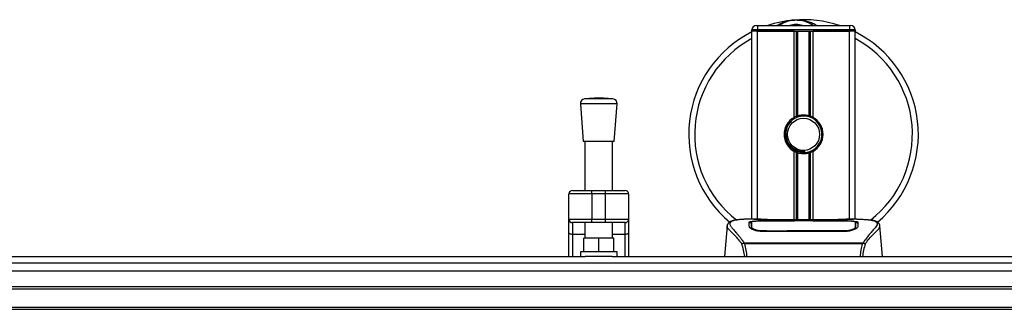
# Model space of a CAD drawing. Header units: millimetres. Extents: x 0 to 420, y 0 to 297.
# Tile 11 of 77: x 164 to 197, y 120 to 130. Entities that reach past the tile are written whole.
import ezdxf

# ---------------------------------------------------------------- set-up
doc = ezdxf.new("R2010")
doc.units = ezdxf.units.MM

msp = doc.modelspace()

# ---------------------------------------------------------------- linework, layer by layer
at = {"color": 7, "linetype": 'Continuous', "lineweight": 25}
for p, q in [((188.13865, 129.14999), (188.13865, 129.18858)), ((188.3316, 129.18858), (188.13865, 129.18858)), ((188.13865, 122.82104), (188.13865, 129.14999)), ((188.3316, 129.14999), (188.13865, 129.14999)), ((188.3316, 129.14999), (188.13865, 129.14999)), ((188.29301, 129.34295), (188.3316, 129.34295)), ((188.3316, 129.34295), (188.3316, 129.18858)), ((188.3316, 129.34295), (191.4189, 129.34295)), ((188.3316, 129.18858), (188.3316, 129.14999)), ((191.4189, 129.18858), (188.3316, 129.18858)), ((189.55494, 129.14999), (188.3316, 129.14999)), ((188.3316, 129.14999), (191.4189, 129.14999)), ((188.3316, 122.82104), (188.3316, 129.14999)), ((189.55494, 126.24933), (189.55494, 129.14999)), ((189.63861, 126.28867), (189.63861, 129.14999)), ((189.68292, 126.30401), (189.68292, 129.14999)), ((190.06758, 126.30401), (190.06758, 129.14999)), ((190.11189, 126.28867), (190.11189, 129.14999)), ((191.4189, 129.14999), (190.19556, 129.14999)), ((190.19556, 126.24933), (190.19556, 129.14999)), ((191.4189, 129.34295), (191.45749, 129.34295)), ((191.4189, 129.34295), (191.4189, 129.18858)), ((191.61185, 129.18858), (191.4189, 129.18858)), ((191.4189, 129.14999), (191.4189, 129.18858)), ((191.61185, 129.14999), (191.4189, 129.14999)), ((191.61185, 129.14999), (191.4189, 129.14999)), ((191.4189, 122.82104), (191.4189, 129.14999)), ((191.61185, 129.18858), (191.61185, 129.14999)), ((191.61185, 122.82104), (191.61185, 129.14999)), ((182.9922, 126.90614), (182.51692, 126.86988)), ((183.46749, 126.86988), (182.51692, 126.86988)), ((183.46749, 126.86988), (182.9922, 126.90614)), ((182.37474, 126.70422), (182.47122, 125.43968)), ((183.60966, 126.70422), (182.37474, 126.70422)), ((183.51318, 125.43968), (183.60966, 126.70422)), ((183.51318, 125.43968), (182.47122, 125.43968)), ((182.52911, 125.43968), (182.52911, 123.78582)), ((183.45529, 123.78582), (183.45529, 125.43968)), ((189.92879, 125.06165), (189.92454, 125.1104)), ((189.55494, 122.80014), (189.55494, 125.10424)), ((189.63861, 122.80014), (189.63861, 125.0649)), ((189.68292, 122.80014), (189.68292, 125.04956)), ((190.06758, 122.80014), (190.06758, 125.04956)), ((190.11189, 122.80014), (190.11189, 125.0649)), ((190.19556, 122.80014), (190.19556, 125.10424)), ((182.1046, 123.78582), (182.76065, 123.78582)), ((182.76065, 123.67004), (182.76065, 123.78582)), ((182.76065, 123.78582), (183.22375, 123.78582)), ((183.22375, 123.67004), (183.22375, 123.78582)), ((183.22375, 123.78582), (183.8798, 123.78582)), ((182.76065, 123.67004), (181.98883, 123.67004)), ((181.98883, 122.82104), (181.98883, 123.67004)), ((183.22375, 123.67004), (182.76065, 123.67004)), ((182.76065, 123.67004), (182.76065, 122.82104)), ((183.99557, 123.67004), (183.22375, 123.67004)), ((183.22375, 122.82104), (183.22375, 123.67004)), ((183.99557, 123.67004), (183.99557, 122.82104)), ((181.98883, 122.82104), (182.76065, 122.82104)), ((181.98883, 122.37672), (181.98883, 122.82104)), ((182.76065, 122.82104), (183.22375, 122.82104)), ((182.76065, 122.70526), (182.76065, 122.82104)), ((183.22375, 122.82104), (183.99557, 122.82104)), ((183.22375, 122.70526), (183.22375, 122.82104)), ((183.99557, 122.82104), (183.99557, 122.37672)), ((188.4435, 122.82104), (188.08317, 122.82104)), ((191.03337, 122.80014), (188.71713, 122.80014)), ((191.03331, 122.80008), (188.71718, 122.80008)), ((191.66758, 122.82104), (191.31379, 122.82104)), ((191.53384, 122.81622), (191.51938, 122.81469)), ((182.76065, 122.70526), (182.1046, 122.70526)), ((182.1046, 122.70526), (182.1046, 122.31032)), ((182.52911, 122.70526), (182.52911, 122.18122)), ((183.22375, 122.70526), (182.76065, 122.70526)), ((183.8798, 122.70526), (183.22375, 122.70526)), ((183.45529, 122.18122), (183.45529, 122.70526)), ((183.8798, 122.31032), (183.8798, 122.70526)), ((187.30597, 122.59439), (187.2158, 121.56376)), ((187.3058, 122.59135), (187.30732, 122.59427)), ((188.12486, 122.59468), (188.12479, 122.58453)), ((189.56646, 122.75945), (188.51183, 122.75959)), ((188.52456, 122.76571), (189.52793, 122.76571)), ((188.52456, 122.75958), (188.52456, 122.76571)), ((189.52793, 122.77975), (190.22257, 122.77975)), ((189.52793, 122.77975), (189.52793, 122.76571)), ((189.52793, 122.76571), (189.52793, 122.75946)), ((189.56646, 122.75945), (189.56646, 122.77417)), ((190.18392, 122.77417), (189.56646, 122.77417)), ((190.18392, 122.75945), (190.18392, 122.77417)), ((190.18392, 122.77417), (190.18392, 122.75945)), ((190.22257, 122.77975), (190.22257, 122.76571)), ((190.22257, 122.76571), (191.22594, 122.76571)), ((190.22257, 122.76571), (190.22257, 122.75945)), ((191.22594, 122.75958), (191.22594, 122.76571)), ((191.62193, 122.55622), (191.62324, 122.50367)), ((191.62566, 122.59229), (191.62488, 122.72343)), ((191.626, 122.53729), (191.62564, 122.59229)), ((192.4447, 122.59135), (192.44317, 122.59427)), ((192.5347, 121.56376), (192.44453, 122.59439)), ((181.98883, 121.56376), (181.98883, 122.37672)), ((182.52911, 122.31032), (182.1046, 122.31032)), ((182.1046, 122.31032), (182.1046, 121.56376)), ((182.49052, 121.71813), (182.49052, 122.18122)), ((182.9922, 122.18122), (182.49052, 122.18122)), ((182.9922, 121.71813), (182.9922, 122.18122)), ((183.49389, 122.18122), (182.9922, 122.18122)), ((183.8798, 122.31032), (183.45529, 122.31032)), ((183.49389, 121.71813), (183.49389, 122.18122)), ((183.8798, 121.56376), (183.8798, 122.31032)), ((183.99557, 122.37672), (183.99557, 121.56376)), ((188.51579, 122.43613), (188.51505, 122.40702)), ((191.22594, 122.40636), (188.52456, 122.40636)), ((191.22497, 122.4361), (191.22524, 122.4361)), ((187.86274, 122.01123), (187.87122, 122.03122)), ((187.87122, 122.03122), (191.88026, 122.03122)), ((191.85993, 121.98798), (187.89048, 121.98798)), ((191.88026, 122.03122), (191.88756, 122.01153)), ((86.96617, 121.56376), (182.54026, 121.56376)), ((182.37474, 121.71813), (182.37474, 121.56376)), ((183.60966, 121.71813), (182.37474, 121.71813)), ((183.44414, 121.56376), (182.54026, 121.56376)), ((183.44414, 121.56376), (212.25814, 121.56376)), ((183.60966, 121.56376), (183.60966, 121.71813)), ((57.89339, 121.3524), (212.25814, 121.3524)), ((57.89339, 120.56039), (212.25814, 120.56039)), ((57.89339, 120.48321), (212.25814, 120.48321)), ((57.89339, 119.86575), (212.25814, 119.86575)), ((57.89339, 119.78857), (212.25814, 119.78857))]:
    msp.add_line(p, q, dxfattribs=at)
at = {"color": 7, "linetype": 'Continuous'}
msp.add_line((60.98069, 121.08443), (209.17084, 121.08443), dxfattribs=at)
at = {"color": 7, "linetype": 'Continuous', "lineweight": 25, "flags": 128}
for points in [[(191.23868, 122.75959), (190.72833, 122.7595), (190.18392, 122.75945)], [(182.1046, 122.31032), (182.08202, 122.31159), (182.0603, 122.31537), (182.04028, 122.32151), (182.02274, 122.32977), (182.00834, 122.33983), (181.99764, 122.35131), (181.99105, 122.36377), (181.98883, 122.37672)], [(183.99557, 122.37672), (183.99335, 122.36377), (183.98676, 122.35131), (183.97606, 122.33983), (183.96166, 122.32977), (183.94412, 122.32151), (183.9241, 122.31537), (183.90238, 122.31159), (183.8798, 122.31032)], [(191.23472, 122.43613), (191.22593, 122.4361), (191.22524, 122.4361)]]:
    msp.add_lwpolyline(points, dxfattribs=at)
at = {"color": 7, "linetype": 'Continuous', "lineweight": 25}
msp.add_circle((189.87525, 125.67679), 0.54028, dxfattribs=at)
for centre, radius, start, end in [((189.87525, 125.67679), 3.85912, 94.974241, 108.194872), ((189.62763, 128.52178), 1.00337, 54.926098, 125.073902), ((189.87525, 125.67679), 3.85912, 71.805128, 94.974241), ((189.87525, 125.67679), 3.85912, 116.743684, 229.984768), ((188.29301, 129.18858), 0.15436, 90, 180), ((189.62763, 128.52178), 0.84901, 75.287788, 104.712212), ((191.45749, 129.18858), 0.15436, 0, 90), ((189.87525, 125.67679), 3.85912, 310.046839, 63.256316), ((189.87525, 125.67679), 3.66018, 118.324088, 232.137337), ((189.87525, 125.67679), 3.66018, 308.047069, 61.675912), ((182.52866, 126.71597), 0.15436, 94.362914, 184.362914), ((183.45574, 126.71597), 0.15436, 355.637086, 85.637086), ((189.87525, 125.67679), 0.65605, 119.224658, 240.775342), ((189.87525, 125.67679), 0.65605, 111.143405, 119.224658), ((189.87525, 125.67679), 0.61746, 274.974241, 94.974241), ((189.87525, 125.67679), 0.65605, 60.775342, 68.856595), ((189.87525, 125.67679), 0.65605, 299.224658, 60.775342), ((189.87525, 125.67679), 0.65605, 240.775342, 248.856595), ((189.87525, 125.67679), 0.65605, 291.143405, 299.224658), ((182.1046, 123.67004), 0.11577, 90, 180), ((183.8798, 123.67004), 0.11577, 0, 90), ((182.1046, 122.82104), 0.11577, 180, 270), ((183.8798, 122.82104), 0.11577, 270, 0)]:
    msp.add_arc(centre, radius, start, end, dxfattribs=at)
for points, knots in [([(188.98046, 129.34295), (188.98674, 129.34709), (189.08928, 129.41464), (189.27822, 129.4804), (189.46374, 129.51464), (189.53998, 129.52131), (189.54063, 129.52137)], [0, 0, 0, 0, 0.03729849, 0.60902041, 0.99664446, 1, 1, 1, 1]), ([(189.54063, 129.52137), (189.54129, 129.52143), (189.55892, 129.52298), (189.57668, 129.52228), (189.59377, 129.52162)], [0, 0, 0, 0, 0.03710938, 1, 1, 1, 1]), ([(189.64659, 129.5217), (189.68789, 129.52278), (189.84125, 129.52678), (190.04785, 129.47551), (190.2321, 129.40252), (190.30405, 129.35773), (190.32779, 129.34295)], [0, 0, 0, 0, 0.17638047, 0.65495508, 0.88614908, 1, 1, 1, 1]), ([(189.92879, 125.06165), (189.85067, 125.06345), (189.69227, 125.06711), (189.48044, 125.18358), (189.32549, 125.36427), (189.2476, 125.59198), (189.26383, 125.82783), (189.33886, 126.01511), (189.42629, 126.08913), (189.45527, 126.11367)], [0, 0, 0, 0, 0.1532567, 0.3107756, 0.4622177, 0.61755972, 0.7743655, 0.92518437, 1, 1, 1, 1]), ([(189.82171, 126.29192), (189.75434, 126.27772), (189.61959, 126.24933), (189.44987, 126.12491), (189.32889, 125.95601), (189.2722, 125.75653), (189.28595, 125.55199), (189.3658, 125.36521), (189.50241, 125.21672), (189.67916, 125.12461), (189.827, 125.10212), (189.90794, 125.10899), (189.92454, 125.1104)], [0, 0, 0, 0, 0.110298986, 0.220597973, 0.330896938, 0.441269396, 0.548938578, 0.656287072, 0.763696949, 0.868649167, 0.973047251, 1, 1, 1, 1]), ([(189.63861, 126.28867), (189.6402, 126.28928), (189.64501, 126.29113), (189.65511, 126.29485), (189.66856, 126.29948), (189.67804, 126.30251), (189.68257, 126.3039), (189.68292, 126.30401)], [0, 0, 0, 0, 0.13279182, 0.40328924, 0.68794599, 0.97624213, 1, 1, 1, 1]), ([(189.68292, 126.30401), (189.70113, 126.3091), (189.76304, 126.32641), (189.87653, 126.33756), (189.99047, 126.32538), (190.04764, 126.30954), (190.06758, 126.30401)], [0, 0, 0, 0, 0.15316231, 0.52061175, 0.83276392, 1, 1, 1, 1]), ([(190.06758, 126.30401), (190.06989, 126.30329), (190.07628, 126.30131), (190.08781, 126.2975), (190.10113, 126.29278), (190.1083, 126.29004), (190.11189, 126.28867)], [0, 0, 0, 0, 0.15557258, 0.42978375, 0.7145238, 1, 1, 1, 1]), ([(189.68292, 125.04956), (189.68193, 125.04987), (189.67698, 125.05139), (189.66708, 125.05459), (189.65374, 125.05921), (189.64417, 125.06276), (189.63969, 125.06448), (189.63861, 125.0649)], [0, 0, 0, 0, 0.06768855, 0.33799524, 0.61961326, 0.90796392, 1, 1, 1, 1]), ([(190.06758, 125.04956), (190.02867, 125.03973), (189.94955, 125.01975), (189.81812, 125.01922), (189.73004, 125.03555), (189.68864, 125.04786), (189.68292, 125.04956)], [0, 0, 0, 0, 0.31763159, 0.64587204, 0.9510876, 1, 1, 1, 1]), ([(190.11189, 125.0649), (190.11122, 125.06464), (190.10747, 125.0632), (190.09906, 125.06005), (190.08597, 125.05544), (190.07501, 125.05186), (190.06917, 125.05005), (190.06758, 125.04956)], [0, 0, 0, 0, 0.05704611, 0.3223495, 0.60367528, 0.89214027, 1, 1, 1, 1]), ([(188.08317, 122.82097), (188.07911, 122.82099), (188.06408, 122.82109), (188.03489, 122.82093), (187.99918, 122.82068), (187.96373, 122.82018), (187.92855, 122.81944), (187.89164, 122.81835), (187.85155, 122.81675), (187.80277, 122.81419), (187.75093, 122.8105), (187.69725, 122.80542), (187.64564, 122.79908), (187.60748, 122.79357), (187.58747, 122.78905), (187.58368, 122.78819)], [0, 0, 0, 0, 0.02762691, 0.10239616, 0.17945658, 0.24994161, 0.31702439, 0.38965422, 0.46782264, 0.55148696, 0.67182448, 0.76737343, 0.86398611, 0.97427426, 1, 1, 1, 1]), ([(188.71718, 122.80008), (188.69105, 122.80013), (188.60672, 122.80027), (188.46856, 122.80201), (188.3276, 122.8056), (188.23169, 122.80973), (188.18662, 122.81355), (188.20664, 122.81533), (188.21665, 122.81622)], [0, 0, 0, 0, 0.08215471, 0.26513997, 0.44867114, 0.63249904, 0.81630092, 1, 1, 1, 1]), ([(188.26339, 122.80863), (188.24972, 122.8093), (188.22775, 122.81038), (188.21373, 122.81195), (188.21512, 122.81169), (188.21548, 122.81162)], [0, 0, 0, 0, 0.55060159, 0.88501525, 1, 1, 1, 1]), ([(188.21665, 122.81622), (188.3001, 122.81845), (188.43878, 122.82216), (188.65062, 122.81947), (188.7908, 122.81469), (188.8726, 122.80734), (188.88896, 122.80587)], [0, 0, 0, 0, 0.30152184, 0.50104725, 0.90023015, 1, 1, 1, 1]), ([(188.24622, 122.80961), (188.24583, 122.80984), (188.24117, 122.81247), (188.23113, 122.81515), (188.22148, 122.81586), (188.21665, 122.81622)], [0, 0, 0, 0, 0.044433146, 0.522216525, 1, 1, 1, 1]), ([(188.71719, 122.80015), (188.68323, 122.80022), (188.61219, 122.80036), (188.50841, 122.80159), (188.41073, 122.80349), (188.32976, 122.80584), (188.27974, 122.80768), (188.26477, 122.80855), (188.26339, 122.80863)], [0, 0, 0, 0, 0.18189708, 0.38061319, 0.58093849, 0.78035725, 0.97967552, 1, 1, 1, 1]), ([(188.9179, 122.80014), (188.91326, 122.8018), (188.9039, 122.80515), (188.89397, 122.80563), (188.88896, 122.80587)], [0, 0, 0, 0, 0.49524741, 1, 1, 1, 1]), ([(190.86154, 122.80587), (190.85652, 122.80563), (190.84659, 122.80515), (190.83723, 122.8018), (190.83259, 122.80014)], [0, 0, 0, 0, 0.50476564, 1, 1, 1, 1]), ([(190.86154, 122.80587), (190.91305, 122.80987), (190.99865, 122.81654), (191.1908, 122.8209), (191.36422, 122.82326), (191.50556, 122.81739), (191.53384, 122.81622)], [0, 0, 0, 0, 0.30143784, 0.50095323, 0.90014009, 1, 1, 1, 1]), ([(191.51656, 122.81039), (191.50394, 122.80955), (191.4721, 122.8074), (191.36189, 122.80385), (191.20844, 122.80073), (191.09167, 122.8003), (191.03331, 122.80008)], [0, 0, 0, 0, 0.17981299, 0.45378319, 0.72700373, 1, 1, 1, 1]), ([(191.53384, 122.81622), (191.53956, 122.81583), (191.55769, 122.81461), (191.55773, 122.81263), (191.52496, 122.81085), (191.51656, 122.81039)], [0, 0, 0, 0, 0.25540478, 0.808946, 1, 1, 1, 1]), ([(191.53647, 122.81186), (191.53649, 122.81187), (191.53765, 122.81208), (191.53234, 122.81126), (191.52223, 122.81062), (191.51656, 122.81027)], [0, 0, 0, 0, 0.00626083, 0.44327513, 1, 1, 1, 1]), ([(191.66758, 122.82097), (191.67511, 122.82099), (191.71815, 122.82111), (191.80974, 122.82024), (191.90899, 122.81671), (191.98259, 122.81174), (192.01976, 122.80861), (192.0547, 122.80513), (192.08498, 122.80159), (192.11477, 122.79757), (192.14118, 122.79332), (192.16128, 122.78977), (192.17122, 122.7876), (192.17246, 122.78733)], [0, 0, 0, 0, 0.04881498, 0.27892257, 0.54515535, 0.62717383, 0.69834333, 0.75858144, 0.82840444, 0.87364995, 0.93389274, 0.99178224, 1, 1, 1, 1]), ([(187.80253, 121.99112), (187.77946, 122.02176), (187.70962, 122.11455), (187.59455, 122.2423), (187.47447, 122.36352), (187.38287, 122.45397), (187.31732, 122.53313), (187.30999, 122.5702), (187.3058, 122.59135)], [0, 0, 0, 0, 0.084247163, 0.255086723, 0.426725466, 0.597963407, 0.770602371, 1, 1, 1, 1]), ([(187.55772, 122.78451), (187.54205, 122.78155), (187.5021, 122.774), (187.45639, 122.75846), (187.41884, 122.7414), (187.396, 122.7277), (187.38, 122.7157), (187.36884, 122.7058), (187.36082, 122.69798), (187.35552, 122.69266), (187.35189, 122.68918), (187.35025, 122.68767), (187.34935, 122.68686), (187.34865, 122.68624), (187.34817, 122.68583), (187.3477, 122.68543), (187.34708, 122.6849), (187.34634, 122.68429), (187.34513, 122.68331), (187.34388, 122.68234), (187.3423, 122.68112), (187.34008, 122.67922), (187.33903, 122.6784), (187.33618, 122.67445), (187.33529, 122.67316), (187.33464, 122.67219), (187.33395, 122.67115), (187.33296, 122.66961), (187.33094, 122.66637), (187.32842, 122.6621), (187.31989, 122.64676), (187.31106, 122.62594), (187.30786, 122.60621), (187.30601, 122.59479)], [0, 0, 0, 0, 0.13346194, 0.34016958, 0.46160951, 0.55730778, 0.62992241, 0.68217732, 0.71692903, 0.7371149, 0.74272174, 0.74460414, 0.7459796, 0.74651976, 0.74699289, 0.74743167, 0.74787155, 0.74886374, 0.75011647, 0.75397334, 0.75908593, 0.76862625, 0.78821087, 0.79094759, 0.79197558, 0.79286909, 0.79373558, 0.79468443, 0.7971036, 0.8047367, 0.8162438, 0.89371675, 1, 1, 1, 1]), ([(187.58368, 122.78819), (187.56856, 122.78509), (187.53627, 122.77846), (187.47838, 122.76035), (187.42105, 122.7304), (187.39067, 122.67883), (187.40469, 122.62231), (187.43806, 122.5695), (187.46782, 122.53066), (187.50618, 122.48526), (187.55151, 122.43436), (187.60505, 122.37485), (187.66431, 122.30651), (187.72875, 122.22699), (187.79844, 122.13745), (187.84577, 122.06837), (187.87122, 122.03122)], [0, 0, 0, 0, 0.06157012, 0.13151171, 0.27071941, 0.40337504, 0.53510625, 0.58328098, 0.63315897, 0.68442904, 0.73675836, 0.78384784, 0.83893216, 0.89157329, 0.94168727, 1, 1, 1, 1]), ([(188.04956, 122.72256), (188.05466, 122.72826), (188.06486, 122.73966), (188.14667, 122.75232), (188.26739, 122.76095), (188.40114, 122.76513), (188.48947, 122.76555), (188.52456, 122.76571)], [0, 0, 0, 0, 0.21521677, 0.43046232, 0.64509935, 0.85904026, 1, 1, 1, 1]), ([(188.05375, 122.56257), (188.05284, 122.59705), (188.05147, 122.64886), (188.05028, 122.69477), (188.0498, 122.7133), (188.04956, 122.72256)], [0, 0, 0, 0, 0.49858361, 0.74918971, 1, 1, 1, 1]), ([(188.10264, 122.70451), (188.08664, 122.70155), (188.0544, 122.69558), (188.05141, 122.6877), (188.0499, 122.68373)], [0, 0, 0, 0, 0.49631334, 1, 1, 1, 1]), ([(188.52456, 122.40636), (188.47445, 122.40844), (188.37433, 122.41259), (188.23943, 122.44277), (188.13173, 122.48316), (188.06557, 122.52592), (188.05735, 122.55141), (188.05375, 122.56257)], [0, 0, 0, 0, 0.1991311, 0.39793157, 0.60588955, 0.82737965, 1, 1, 1, 1]), ([(188.11758, 122.52278), (188.11932, 122.5099), (188.12133, 122.49505), (188.14985, 122.48001), (188.15361, 122.47803)], [0, 0, 0, 0, 0.86801111, 1, 1, 1, 1]), ([(188.12478, 122.58453), (188.12468, 122.56747), (188.12451, 122.53812), (188.12415, 122.50681), (188.124, 122.49372)], [0, 0, 0, 0, 0.58164119, 1, 1, 1, 1]), ([(188.12566, 122.72343), (188.12565, 122.72308), (188.12541, 122.68016), (188.12511, 122.63724), (188.12482, 122.59468)], [0, 0, 0, 0, 0.00827271, 1, 1, 1, 1]), ([(188.12566, 122.72333), (188.12541, 122.68248), (188.12516, 122.6396), (188.12487, 122.59671), (188.12486, 122.59468)], [0, 0, 0, 0, 0.95264015, 1, 1, 1, 1]), ([(188.51183, 122.75959), (188.46858, 122.75926), (188.3821, 122.75862), (188.26678, 122.7533), (188.17948, 122.74482), (188.13239, 122.73441), (188.1276, 122.72653), (188.12566, 122.72333)], [0, 0, 0, 0, 0.21287602, 0.42573624, 0.63903454, 0.85331242, 1, 1, 1, 1]), ([(188.12857, 122.55622), (188.12853, 122.55829), (188.12787, 122.59663), (188.12701, 122.64474), (188.12619, 122.69236), (188.12583, 122.71342), (188.12566, 122.72306), (188.12566, 122.72333)], [0, 0, 0, 0, 0.02546624, 0.4713629, 0.73178735, 0.99246436, 1, 1, 1, 1]), ([(188.12695, 122.49177), (188.12713, 122.4992), (188.12767, 122.52068), (188.12821, 122.54216), (188.12857, 122.55622)], [0, 0, 0, 0, 0.3458763, 1, 1, 1, 1]), ([(188.12857, 122.55622), (188.13302, 122.54458), (188.14193, 122.52131), (188.2097, 122.48502), (188.30907, 122.45526), (188.41741, 122.43864), (188.48822, 122.43683), (188.51579, 122.43613)], [0, 0, 0, 0, 0.21773223, 0.43557879, 0.65075483, 0.86407246, 1, 1, 1, 1]), ([(191.22594, 122.76571), (191.27923, 122.76534), (191.3858, 122.76459), (191.5279, 122.75849), (191.63529, 122.74854), (191.69287, 122.73608), (191.69862, 122.72646), (191.70094, 122.72256)], [0, 0, 0, 0, 0.21341182, 0.42681727, 0.64048529, 0.85457431, 1, 1, 1, 1]), ([(191.69675, 122.56257), (191.69077, 122.54781), (191.67882, 122.51828), (191.5915, 122.47037), (191.46444, 122.42965), (191.33285, 122.40871), (191.25202, 122.40694), (191.22594, 122.40636)], [0, 0, 0, 0, 0.225467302, 0.45085364, 0.677369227, 0.895911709, 1, 1, 1, 1]), ([(191.23472, 122.43613), (191.27802, 122.43779), (191.36464, 122.4411), (191.48011, 122.46493), (191.56742, 122.49698), (191.61465, 122.52945), (191.61982, 122.54845), (191.62193, 122.55622)], [0, 0, 0, 0, 0.2128654, 0.42572184, 0.63872248, 0.85234986, 1, 1, 1, 1]), ([(191.62484, 122.72333), (191.62063, 122.728), (191.61222, 122.73736), (191.54528, 122.74804), (191.44669, 122.75546), (191.33811, 122.7591), (191.26673, 122.75945), (191.23868, 122.75959)], [0, 0, 0, 0, 0.21612272, 0.43228358, 0.64748247, 0.86145988, 1, 1, 1, 1]), ([(191.58472, 122.47154), (191.5974, 122.47887), (191.62765, 122.49635), (191.63098, 122.51307), (191.63292, 122.52278)], [0, 0, 0, 0, 0.41900897, 1, 1, 1, 1]), ([(191.62484, 122.72333), (191.62484, 122.72306), (191.62455, 122.70664), (191.62402, 122.67633), (191.62305, 122.62047), (191.62236, 122.58144), (191.62197, 122.55829), (191.62193, 122.55622)], [0, 0, 0, 0, 0.0075194, 0.45666513, 0.71535566, 0.97452521, 1, 1, 1, 1]), ([(191.62564, 122.59229), (191.62563, 122.59425), (191.62549, 122.61598), (191.62522, 122.65966), (191.62497, 122.70138), (191.62484, 122.72333)], [0, 0, 0, 0, 0.04480435, 0.49764008, 1, 1, 1, 1]), ([(191.7006, 122.68373), (191.69699, 122.68957), (191.69107, 122.69913), (191.64348, 122.70572), (191.62497, 122.70828)], [0, 0, 0, 0, 0.61092531, 1, 1, 1, 1]), ([(191.62646, 122.49486), (191.62632, 122.50741), (191.62597, 122.53837), (191.6258, 122.56725), (191.6257, 122.58441)], [0, 0, 0, 0, 0.40550496, 1, 1, 1, 1]), ([(191.63292, 122.52278), (191.63352, 122.55759), (191.63474, 122.62741), (191.6354, 122.66493), (191.63573, 122.68375)], [0, 0, 0, 0, 0.498569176, 1, 1, 1, 1]), ([(191.70094, 122.72256), (191.7007, 122.71334), (191.7001, 122.69025), (191.69885, 122.6425), (191.69745, 122.58924), (191.69675, 122.56257)], [0, 0, 0, 0, 0.249392, 0.62414375, 1, 1, 1, 1]), ([(192.17246, 122.78733), (192.17965, 122.78582), (192.19492, 122.78262), (192.21664, 122.77711), (192.23749, 122.77104), (192.27207, 122.75928), (192.3126, 122.73958), (192.34718, 122.70536), (192.35659, 122.66187), (192.33784, 122.60512), (192.28568, 122.53211), (192.20139, 122.43695), (192.08718, 122.30945), (191.98698, 122.18458), (191.91738, 122.08722), (191.89236, 122.04948), (191.88027, 122.03122)], [0, 0, 0, 0, 0.02969414, 0.06305591, 0.09492768, 0.12531521, 0.23205808, 0.32960303, 0.43327649, 0.53202469, 0.63076786, 0.73507022, 0.83793216, 0.94137578, 0.97165063, 1, 1, 1, 1]), ([(191.94798, 121.99114), (191.97104, 122.02177), (192.04088, 122.11455), (192.15595, 122.2423), (192.27602, 122.36352), (192.36763, 122.45397), (192.43317, 122.53313), (192.44051, 122.5702), (192.4447, 122.59135)], [0, 0, 0, 0, 0.0842305, 0.25507317, 0.42671503, 0.59795609, 0.7705982, 1, 1, 1, 1]), ([(192.44449, 122.59479), (192.44264, 122.60621), (192.43943, 122.62594), (192.4306, 122.64676), (192.42208, 122.6621), (192.41956, 122.66637), (192.41753, 122.66961), (192.41654, 122.67115), (192.41586, 122.67219), (192.41521, 122.67316), (192.41432, 122.67445), (192.41147, 122.67839), (192.41035, 122.67929), (192.40777, 122.68147), (192.40591, 122.68287), (192.40416, 122.68428), (192.40342, 122.6849), (192.4028, 122.68542), (192.40233, 122.68582), (192.40185, 122.68624), (192.40115, 122.68686), (192.39998, 122.68791), (192.39848, 122.68931), (192.39485, 122.69278), (192.3897, 122.69795), (192.38166, 122.70579), (192.37052, 122.71569), (192.35452, 122.72768), (192.33168, 122.74139), (192.29411, 122.75842), (192.251, 122.77326), (192.214, 122.78033), (192.20121, 122.78277)], [0, 0, 0, 0, 0.10895151, 0.18836403, 0.20015725, 0.20797863, 0.21045693, 0.21142904, 0.21231706, 0.21323322, 0.21428764, 0.21709508, 0.23718398, 0.24934952, 0.25616294, 0.25744907, 0.25846748, 0.25891857, 0.25936812, 0.25985246, 0.2604052, 0.2618126, 0.26492315, 0.26948017, 0.29015729, 0.32576371, 0.37931044, 0.4537257, 0.55180182, 0.67626306, 0.8881219, 1, 1, 1, 1]), ([(188.51579, 122.43613), (188.51871, 122.43612), (188.82757, 122.43521), (189.73063, 122.43628), (190.63077, 122.43617), (191.22497, 122.4361)], [0, 0, 0, 0, 0.00323915, 0.34201142, 1, 1, 1, 1]), ([(191.23584, 122.39155), (191.23583, 122.3919), (191.23546, 122.40676), (191.23509, 122.42162), (191.23472, 122.43613)], [0, 0, 0, 0, 0.02342788, 1, 1, 1, 1]), ([(187.8026, 121.99123), (187.80777, 121.99417), (187.81822, 122.00011), (187.83856, 122.00745), (187.85411, 122.01059), (187.8623, 122.01145), (187.86276, 122.0115)], [0, 0, 0, 0, 0.32361461, 0.65359013, 0.98086966, 1, 1, 1, 1]), ([(187.89673, 121.56376), (187.88516, 121.63645), (187.86158, 121.78473), (187.82251, 121.92151), (187.8026, 121.99123)], [0, 0, 0, 0, 0.49025565, 1, 1, 1, 1]), ([(187.89048, 121.98798), (187.89029, 121.98812), (187.8802, 121.99535), (187.87138, 122.00337), (187.86274, 122.01123)], [0, 0, 0, 0, 0.01890165, 1, 1, 1, 1]), ([(187.89048, 121.98798), (187.90593, 121.91951), (187.93676, 121.78285), (187.96004, 121.63877), (187.96341, 121.5641), (187.96342, 121.56376)], [0, 0, 0, 0, 0.49992462, 0.99775327, 1, 1, 1, 1]), ([(191.78592, 121.56376), (191.79407, 121.63746), (191.81025, 121.78383), (191.84345, 121.92025), (191.85993, 121.98798)], [0, 0, 0, 0, 0.503450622, 1, 1, 1, 1]), ([(191.94792, 121.99125), (191.9284, 121.92175), (191.88991, 121.78474), (191.86629, 121.6367), (191.85465, 121.56376)], [0, 0, 0, 0, 0.50728505, 1, 1, 1, 1]), ([(191.88783, 122.0113), (191.87893, 122.00364), (191.86986, 121.99583), (191.86012, 121.98813), (191.85993, 121.98798)], [0, 0, 0, 0, 0.98124308, 1, 1, 1, 1]), ([(191.88768, 122.01151), (191.88816, 122.01146), (191.89637, 122.0106), (191.91194, 122.00746), (191.93229, 122.00013), (191.94274, 121.99419), (191.94792, 121.99125)], [0, 0, 0, 0, 0.020010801, 0.34699568, 0.676673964, 1, 1, 1, 1])]:
    msp.add_open_spline(points, degree=3, knots=knots, dxfattribs=at)

doc.saveas('drawing.dxf')
